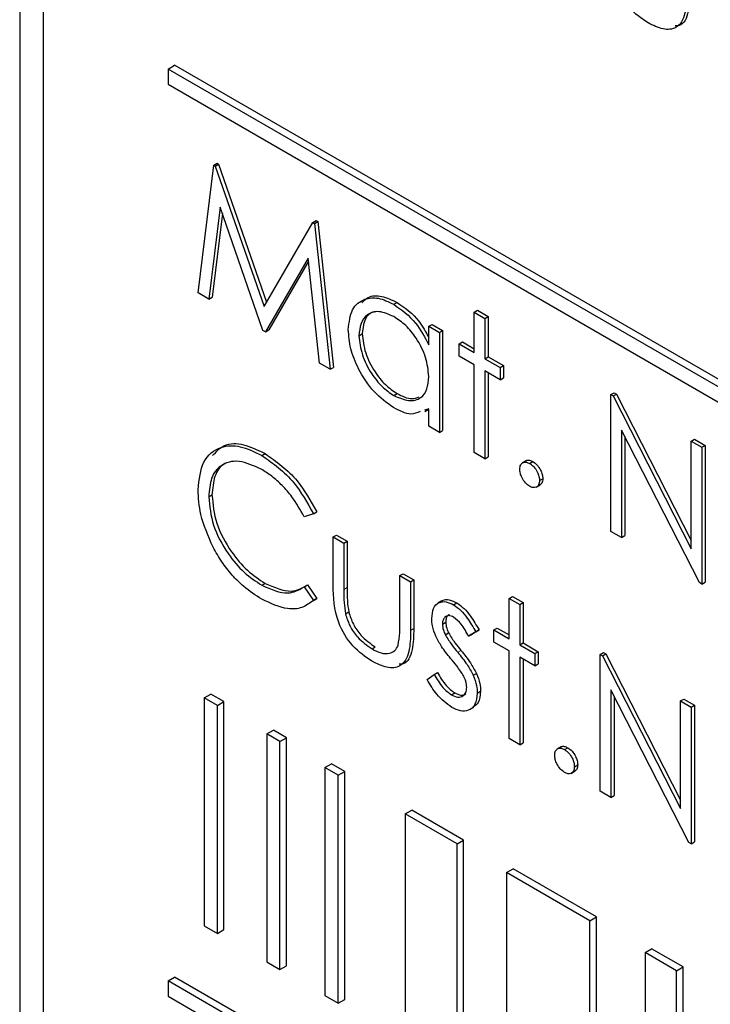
# Paper-space layout 'Blatt2' of a CAD drawing. Header units: millimetres. Extents: x 5 to 418, y 2 to 292.
# Tile 23 of 59: x 116.25 to 118.11, y 156.67 to 159.31. Entities that reach past the tile are written whole.
import ezdxf

# ---------------------------------------------------------------- set-up
doc = ezdxf.new("R2010")
doc.units = ezdxf.units.MM

psp = doc.layouts.new('Blatt2')

# ---------------------------------------------------------------- linework, layer by layer
at = {"color": 7, "linetype": 'Continuous', "lineweight": 25}
for p, q in [((116.2521, 163.2995), (116.2521, 155.0321)), ((116.3152, 163.2339), (116.3152, 155.0685)), ((116.6511, 159.1819), (116.6688, 159.1921)), ((125.1364, 154.2834), (116.6511, 159.1819)), ((116.6511, 159.1819), (116.6511, 159.141)), ((125.1541, 154.2936), (116.6688, 159.1921)), ((116.6511, 159.141), (125.1364, 154.2426)), ((116.7318, 158.5802), (116.7738, 158.9234)), ((116.7738, 158.9234), (116.7827, 158.9285)), ((116.7738, 158.9234), (116.7779, 158.9211)), ((116.7779, 158.9211), (116.7867, 158.9262)), ((116.7779, 158.9211), (116.9093, 158.5437)), ((116.7827, 158.9285), (116.7867, 158.9262)), ((116.7867, 158.9262), (116.9159, 158.5552)), ((116.791, 158.8111), (116.7606, 158.5636)), ((116.9063, 158.4795), (116.791, 158.8111)), ((116.797, 158.7936), (116.7694, 158.5687)), ((116.9093, 158.5437), (117.0403, 158.7696)), ((117.0403, 158.7696), (117.0492, 158.7747)), ((117.0403, 158.7696), (117.0445, 158.7672)), ((117.0445, 158.7672), (117.0533, 158.7723)), ((117.0445, 158.7672), (117.0867, 158.3753)), ((117.0492, 158.7747), (117.0533, 158.7723)), ((117.0533, 158.7723), (117.0956, 158.3804)), ((117.0276, 158.6739), (116.9127, 158.4758)), ((117.0285, 158.6653), (116.9216, 158.4809)), ((117.0581, 158.3919), (117.0276, 158.6739)), ((116.7606, 158.5636), (116.7318, 158.5802)), ((116.7606, 158.5636), (116.7694, 158.5687)), ((117.2578, 158.5498), (117.2667, 158.5549)), ((117.4743, 158.5285), (117.4831, 158.5336)), ((117.4743, 158.5285), (117.5028, 158.512)), ((117.4743, 158.4201), (117.4743, 158.5285)), ((117.4831, 158.5336), (117.5117, 158.5171)), ((117.5028, 158.512), (117.5117, 158.5171)), ((117.5117, 158.5171), (117.5117, 158.4087)), ((117.3519, 158.4908), (117.3607, 158.4959)), ((117.3519, 158.4411), (117.3519, 158.4908)), ((117.3519, 158.4908), (117.3805, 158.4743)), ((117.3607, 158.4959), (117.3893, 158.4794)), ((117.5028, 158.512), (117.5028, 158.4036)), ((116.9127, 158.4758), (116.9063, 158.4795)), ((116.9127, 158.4758), (116.9216, 158.4809)), ((117.1642, 158.4652), (117.1731, 158.4703)), ((117.3805, 158.4743), (117.3893, 158.4794)), ((117.3805, 158.4743), (117.3805, 158.2058)), ((117.3893, 158.4794), (117.3893, 158.2109)), ((117.4335, 158.4437), (117.4423, 158.4488)), ((117.4335, 158.4107), (117.4335, 158.4437)), ((117.4335, 158.4437), (117.4743, 158.4201)), ((117.4423, 158.4488), (117.4743, 158.4303)), ((117.4743, 158.3871), (117.4335, 158.4107)), ((117.0867, 158.3753), (117.0581, 158.3919)), ((117.4743, 158.1516), (117.4743, 158.3871)), ((117.5028, 158.4036), (117.5117, 158.4087)), ((117.5028, 158.4036), (117.5436, 158.3801)), ((117.5117, 158.4087), (117.5525, 158.3852)), ((117.5436, 158.3801), (117.5525, 158.3852)), ((117.5525, 158.3852), (117.5525, 158.3522)), ((117.0867, 158.3753), (117.0956, 158.3804)), ((117.5436, 158.3471), (117.5028, 158.3707)), ((117.5028, 158.3707), (117.5028, 158.1351)), ((117.5117, 158.3656), (117.5117, 158.1402)), ((117.5436, 158.3801), (117.5436, 158.3471)), ((117.5436, 158.3471), (117.5525, 158.3522)), ((117.2579, 158.3048), (117.2668, 158.3099)), ((117.8414, 158.3071), (117.8503, 158.3122)), ((117.8414, 157.9396), (117.8414, 158.3071)), ((117.8414, 158.3071), (117.8474, 158.3036)), ((117.8474, 158.3036), (117.8563, 158.3087)), ((117.8503, 158.3122), (117.8563, 158.3087)), ((117.8563, 158.3087), (118.0576, 157.9154)), ((117.8474, 158.3036), (118.0576, 157.8931)), ((117.3519, 158.2687), (117.3406, 158.2655)), ((117.341, 158.2615), (117.3519, 158.2677)), ((117.3519, 158.2223), (117.3519, 158.2687)), ((117.3805, 158.2058), (117.3519, 158.2223)), ((117.3805, 158.2058), (117.3893, 158.2109)), ((118.0797, 157.8021), (117.87, 158.2117)), ((117.87, 158.2117), (117.87, 157.9232)), ((117.8788, 158.1944), (117.8788, 157.9283)), ((118.0576, 158.1823), (118.0665, 158.1874)), ((118.0576, 157.8931), (118.0576, 158.1823)), ((118.0576, 158.1823), (118.0862, 158.1658)), ((118.0665, 158.1874), (118.095, 158.1709)), ((116.903, 158.1438), (116.9119, 158.1489)), ((117.5028, 158.1351), (117.4743, 158.1516)), ((118.0862, 158.1658), (118.095, 158.1709)), ((118.0862, 158.1658), (118.0862, 157.7983)), ((118.095, 158.1709), (118.095, 157.8034)), ((117.5028, 158.1351), (117.5117, 158.1402)), ((117.6144, 158.1298), (117.6034, 158.1235)), ((117.6232, 158.1222), (117.632, 158.1273)), ((117.6497, 158.0762), (117.6585, 158.0813)), ((117.6407, 158.0584), (117.6517, 158.0648)), ((116.7604, 158.0326), (116.7692, 158.0377)), ((117.0419, 157.9868), (117.0507, 157.9919)), ((117.0419, 157.9868), (117.0169, 157.9791)), ((117.87, 157.9232), (117.8414, 157.9396)), ((117.0949, 157.9247), (117.1037, 157.9298)), ((117.0949, 157.9247), (117.1235, 157.9082)), ((117.0949, 157.7964), (117.0949, 157.9247)), ((117.1037, 157.9298), (117.1323, 157.9133)), ((117.1235, 157.9082), (117.1323, 157.9133)), ((117.1235, 157.9082), (117.1235, 157.7836)), ((117.1323, 157.9133), (117.1323, 157.7887)), ((117.87, 157.9232), (117.8788, 157.9283)), ((117.2744, 157.821), (117.2832, 157.8261)), ((117.2744, 157.6965), (117.2744, 157.821)), ((117.2744, 157.821), (117.3029, 157.8046)), ((117.2832, 157.8261), (117.3118, 157.8097)), ((117.3029, 157.8046), (117.3118, 157.8097)), ((117.3029, 157.8046), (117.3029, 157.6738)), ((117.3118, 157.8097), (117.3118, 157.6789)), ((118.0862, 157.7983), (118.095, 157.8034)), ((116.9032, 157.7951), (116.9121, 157.8002)), ((117.0169, 157.7907), (117.0257, 157.7958)), ((117.0169, 157.7907), (117.0419, 157.7544)), ((117.0257, 157.7958), (117.0507, 157.7595)), ((118.0862, 157.7983), (118.0797, 157.8021)), ((117.0507, 157.7595), (117.0417, 157.7541)), ((117.0419, 157.7544), (117.0507, 157.7595)), ((117.3875, 157.7528), (117.3764, 157.7465)), ((117.5681, 157.7598), (117.577, 157.7649)), ((117.5681, 157.7598), (117.5967, 157.7433)), ((117.5681, 157.6515), (117.5681, 157.7598)), ((117.577, 157.7649), (117.6055, 157.7484)), ((117.128, 157.7182), (117.1368, 157.7233)), ((117.4188, 157.7424), (117.4277, 157.7475)), ((117.5967, 157.7433), (117.6055, 157.7484)), ((117.5967, 157.7433), (117.5967, 157.635)), ((117.6055, 157.7484), (117.6055, 157.6401)), ((117.3886, 157.6907), (117.3975, 157.6958)), ((117.4872, 157.6749), (117.4678, 157.6631)), ((117.4784, 157.6698), (117.4872, 157.6749)), ((117.5273, 157.675), (117.5362, 157.6801)), ((117.5273, 157.6421), (117.5273, 157.675)), ((117.5273, 157.675), (117.5681, 157.6515)), ((117.5362, 157.6801), (117.5681, 157.6617)), ((117.3965, 157.6618), (117.4054, 157.6669)), ((117.4784, 157.6698), (117.459, 157.6579)), ((117.459, 157.6579), (117.4678, 157.6631)), ((117.1994, 157.6241), (117.2082, 157.6292)), ((117.5681, 157.6185), (117.5273, 157.6421)), ((117.5681, 157.383), (117.5681, 157.6185)), ((117.5967, 157.635), (117.6055, 157.6401)), ((117.5967, 157.635), (117.6375, 157.6114)), ((117.6055, 157.6401), (117.6463, 157.6165)), ((117.6375, 157.5785), (117.5967, 157.602)), ((117.5967, 157.602), (117.5967, 157.3665)), ((117.6055, 157.5969), (117.6055, 157.3716)), ((117.6375, 157.6114), (117.6463, 157.6165)), ((117.6375, 157.6114), (117.6375, 157.5785)), ((117.6463, 157.6165), (117.6463, 157.5836)), ((117.8129, 157.6091), (117.8217, 157.6142)), ((117.8129, 157.2417), (117.8129, 157.6091)), ((117.8129, 157.6091), (117.8189, 157.6056)), ((117.8189, 157.6056), (117.8277, 157.6108)), ((117.8189, 157.6056), (118.0291, 157.1951)), ((117.8217, 157.6142), (117.8277, 157.6108)), ((117.8277, 157.6108), (118.0291, 157.2175)), ((117.6375, 157.5785), (117.6463, 157.5836)), ((117.3478, 157.5418), (117.3668, 157.5557)), ((117.3668, 157.5557), (117.3756, 157.5608)), ((117.4716, 157.5531), (117.4804, 157.5582)), ((118.0511, 157.1041), (117.8414, 157.5137)), ((117.8414, 157.5137), (117.8414, 157.2252)), ((116.7483, 157.4927), (116.7659, 157.5029)), ((116.7836, 157.4723), (116.7483, 157.4927)), ((116.7483, 157.4927), (116.7483, 156.8803)), ((116.8013, 157.4825), (116.7659, 157.5029)), ((117.4128, 157.5009), (117.4217, 157.506)), ((117.4824, 157.5053), (117.4913, 157.5104)), ((117.8503, 157.4964), (117.8503, 157.2303)), ((118.0291, 157.4843), (118.0379, 157.4894)), ((118.0379, 157.4894), (118.0665, 157.4729)), ((116.7836, 157.4723), (116.8013, 157.4825)), ((116.7836, 156.8599), (116.7836, 157.4723)), ((116.8013, 156.8701), (116.8013, 157.4825)), ((117.4618, 157.4609), (117.4729, 157.4672)), ((118.0291, 157.1951), (118.0291, 157.4843)), ((118.0291, 157.4843), (118.0576, 157.4678)), ((118.0576, 157.4678), (118.0665, 157.4729)), ((118.0576, 157.4678), (118.0576, 157.1004)), ((118.0665, 157.4729), (118.0665, 157.1055)), ((116.9165, 157.3955), (116.9342, 157.4058)), ((116.9696, 157.3853), (116.9342, 157.4058)), ((116.9519, 157.3751), (116.9165, 157.3955)), ((116.9165, 157.3955), (116.9165, 156.7831)), ((116.9519, 157.3751), (116.9696, 157.3853)), ((116.9696, 156.7729), (116.9696, 157.3853)), ((117.5967, 157.3665), (117.5681, 157.383)), ((116.9519, 156.7627), (116.9519, 157.3751)), ((117.5967, 157.3665), (117.6055, 157.3716)), ((117.7082, 157.3612), (117.6972, 157.3548)), ((117.717, 157.3535), (117.7259, 157.3586)), ((117.073, 157.3052), (117.0907, 157.3154)), ((117.1083, 157.2848), (117.073, 157.3052)), ((117.073, 157.3052), (117.073, 156.6928)), ((117.126, 157.295), (117.0907, 157.3154)), ((117.7435, 157.3076), (117.7524, 157.3127)), ((117.1083, 157.2848), (117.126, 157.295)), ((117.1083, 156.6724), (117.1083, 157.2848)), ((117.126, 156.6826), (117.126, 157.295)), ((117.7345, 157.2897), (117.7456, 157.2961)), ((117.8414, 157.2252), (117.8129, 157.2417)), ((117.8414, 157.2252), (117.8503, 157.2303)), ((117.2886, 157.1808), (117.3063, 157.191)), ((117.4281, 157.1002), (117.2886, 157.1808)), ((117.2886, 157.1808), (117.2886, 156.5683)), ((117.4458, 157.1104), (117.3063, 157.191)), ((117.4281, 157.1002), (117.4458, 157.1104)), ((117.4281, 156.4878), (117.4281, 157.1002)), ((117.4458, 156.498), (117.4458, 157.1104)), ((118.0576, 157.1004), (118.0511, 157.1041)), ((118.0576, 157.1004), (118.0665, 157.1055)), ((117.5613, 157.0233), (117.579, 157.0335)), ((117.7854, 156.894), (117.5613, 157.0233)), ((117.5613, 157.0233), (117.5613, 156.4109)), ((117.8031, 156.9042), (117.579, 157.0335)), ((117.7854, 156.894), (117.8031, 156.9042)), ((117.8031, 156.2918), (117.8031, 156.9042)), ((116.7483, 156.8803), (116.7836, 156.8599)), ((117.7854, 156.2816), (117.7854, 156.894)), ((116.7836, 156.8599), (116.8013, 156.8701)), ((117.9334, 156.8085), (117.9511, 156.8187)), ((118.018, 156.7597), (117.9334, 156.8085)), ((117.9334, 156.8085), (117.9334, 156.1961)), ((118.0356, 156.7699), (117.9511, 156.8187)), ((116.9165, 156.7831), (116.9519, 156.7627)), ((116.9519, 156.7627), (116.9696, 156.7729)), ((118.018, 156.7597), (118.0356, 156.7699)), ((118.018, 156.1473), (118.018, 156.7597)), ((118.0356, 156.1575), (118.0356, 156.7699)), ((116.6511, 156.7322), (116.6688, 156.7425)), ((125.1364, 151.8338), (116.6511, 156.7322)), ((116.6511, 156.7322), (116.6511, 156.6914)), ((125.1541, 151.844), (116.6688, 156.7425)), ((116.6511, 156.6914), (125.1364, 151.793)), ((117.073, 156.6928), (117.1083, 156.6724)), ((117.1083, 156.6724), (117.126, 156.6826))]:
    psp.add_line(p, q, dxfattribs=at)
at = {"color": 7, "linetype": 'Continuous', "lineweight": 18}
for p, q in [((117.1235, 157.7836), (117.1323, 157.7887)), ((117.3029, 157.6738), (117.3118, 157.6789)), ((117.4297, 157.6149), (117.4386, 157.62))]:
    psp.add_line(p, q, dxfattribs=at)
at = {"color": 7, "linetype": 'Continuous', "lineweight": 25}
for points, knots in [([(117.9416, 159.3061), (117.9239, 159.3179), (117.8886, 159.3415), (117.8392, 159.4238), (117.838, 159.478), (117.8374, 159.5112)], [0, 0, 0, 0, 0.280973, 0.55979, 1, 1, 1, 1]), ([(118.0542, 159.3937), (118.0538, 159.3743), (118.0529, 159.3357), (118.0371, 159.2986), (118.0182, 159.2977), (118.0145, 159.2975)], [0, 0, 0, 0, 0.44846, 0.891551, 1, 1, 1, 1]), ([(118.0454, 159.3886), (118.0451, 159.3687), (118.0446, 159.3291), (118.0223, 159.2897), (117.9824, 159.2855), (117.9552, 159.2992), (117.9416, 159.3061)], [0, 0, 0, 0, 0.28151, 0.559649, 0.779299, 1, 1, 1, 1]), ([(117.1722, 158.5537), (117.1775, 158.5593), (117.1909, 158.5733), (117.2251, 158.5744), (117.2528, 158.5614), (117.2667, 158.5549)], [0, 0, 0, 0, 0.2463, 0.623066, 1, 1, 1, 1]), ([(117.1357, 158.4821), (117.1379, 158.5014), (117.1423, 158.54), (117.176, 158.5653), (117.2158, 158.5699), (117.2438, 158.5565), (117.2578, 158.5498)], [0, 0, 0, 0, 0.279407, 0.559186, 0.779543, 1, 1, 1, 1]), ([(117.2578, 158.5498), (117.2788, 158.5349), (117.3163, 158.5084), (117.341, 158.4617), (117.3519, 158.4411)], [0, 0, 0, 0, 0.5590513, 1, 1, 1, 1]), ([(117.2667, 158.5549), (117.2878, 158.5403), (117.3215, 158.5171), (117.3437, 158.476), (117.3519, 158.4607)], [0, 0, 0, 0, 0.628765, 1, 1, 1, 1]), ([(117.2582, 158.5166), (117.2446, 158.5226), (117.2173, 158.5347), (117.1863, 158.5246), (117.1677, 158.5002), (117.1654, 158.4769), (117.1642, 158.4652)], [0, 0, 0, 0, 0.27976, 0.559284, 0.779688, 1, 1, 1, 1]), ([(117.2094, 158.5298), (117.2043, 158.5289), (117.1903, 158.5263), (117.1768, 158.5048), (117.1743, 158.4818), (117.1731, 158.4703)], [0, 0, 0, 0, 0.2197708, 0.6099672, 1, 1, 1, 1]), ([(117.3519, 158.3559), (117.3504, 158.3727), (117.3473, 158.4063), (117.3216, 158.4562), (117.2906, 158.4949), (117.269, 158.5094), (117.2582, 158.5166)], [0, 0, 0, 0, 0.2796517, 0.5592176, 0.7794854, 1, 1, 1, 1]), ([(117.2569, 158.2724), (117.2391, 158.2851), (117.2033, 158.3106), (117.1637, 158.3714), (117.1393, 158.4313), (117.1369, 158.4651), (117.1357, 158.4821)], [0, 0, 0, 0, 0.279568, 0.559332, 0.779602, 1, 1, 1, 1]), ([(117.1642, 158.4652), (117.1662, 158.4484), (117.17, 158.4148), (117.1951, 158.3654), (117.2258, 158.3269), (117.2472, 158.3121), (117.2579, 158.3048)], [0, 0, 0, 0, 0.279429, 0.559145, 0.77957, 1, 1, 1, 1]), ([(117.1731, 158.4703), (117.175, 158.4535), (117.1789, 158.4199), (117.2039, 158.3705), (117.2347, 158.332), (117.2561, 158.3172), (117.2668, 158.3099)], [0, 0, 0, 0, 0.279429, 0.559145, 0.77957, 1, 1, 1, 1]), ([(117.2579, 158.3048), (117.2716, 158.2988), (117.2988, 158.2869), (117.3306, 158.2954), (117.3491, 158.3203), (117.351, 158.344), (117.3519, 158.3559)], [0, 0, 0, 0, 0.279836, 0.5593975, 0.7795936, 1, 1, 1, 1]), ([(117.2668, 158.3099), (117.2808, 158.3031), (117.303, 158.2924), (117.3198, 158.299), (117.326, 158.3014)], [0, 0, 0, 0, 0.628818, 1, 1, 1, 1]), ([(117.3287, 158.2622), (117.3207, 158.2586), (117.3006, 158.2496), (117.2734, 158.2638), (117.2569, 158.2724)], [0, 0, 0, 0, 0.396549, 1, 1, 1, 1]), ([(116.7709, 158.1432), (116.7806, 158.1539), (116.8014, 158.1768), (116.8536, 158.1771), (116.8924, 158.1583), (116.9119, 158.1489)], [0, 0, 0, 0, 0.30371, 0.651592, 1, 1, 1, 1]), ([(116.7318, 158.0516), (116.7347, 158.0787), (116.7405, 158.133), (116.7876, 158.1689), (116.8443, 158.1727), (116.8834, 158.1534), (116.903, 158.1438)], [0, 0, 0, 0, 0.279502, 0.559075, 0.779371, 1, 1, 1, 1]), ([(116.9119, 158.1489), (116.9424, 158.1273), (116.997, 158.0888), (117.0343, 158.0215), (117.0507, 157.9919)], [0, 0, 0, 0, 0.559517, 1, 1, 1, 1]), ([(116.9012, 158.1071), (116.8809, 158.1162), (116.8403, 158.1342), (116.7929, 158.1217), (116.7647, 158.0856), (116.7618, 158.0503), (116.7604, 158.0326)], [0, 0, 0, 0, 0.279854, 0.55952, 0.779675, 1, 1, 1, 1]), ([(116.8325, 158.1281), (116.8215, 158.1268), (116.7968, 158.1239), (116.7738, 158.09), (116.7707, 158.0552), (116.7692, 158.0377)], [0, 0, 0, 0, 0.285238, 0.64248, 1, 1, 1, 1]), ([(116.903, 158.1438), (116.9336, 158.1222), (116.9882, 158.0837), (117.0254, 158.0164), (117.0419, 157.9868)], [0, 0, 0, 0, 0.559517, 1, 1, 1, 1]), ([(117.5967, 158.1069), (117.5971, 158.1111), (117.5981, 158.1196), (117.6053, 158.1254), (117.614, 158.1266), (117.6201, 158.1236), (117.6232, 158.1222)], [0, 0, 0, 0, 0.2795493, 0.5592438, 0.7795412, 1, 1, 1, 1]), ([(117.6136, 158.1287), (117.6141, 158.1292), (117.6164, 158.1315), (117.623, 158.1314), (117.629, 158.1287), (117.632, 158.1273)], [0, 0, 0, 0, 0.116386, 0.558031, 1, 1, 1, 1]), ([(117.6232, 158.1222), (117.6271, 158.1194), (117.635, 158.1138), (117.6435, 158.1005), (117.649, 158.0874), (117.6495, 158.0799), (117.6497, 158.0762)], [0, 0, 0, 0, 0.279567, 0.559137, 0.77944, 1, 1, 1, 1]), ([(117.632, 158.1273), (117.6359, 158.1245), (117.6438, 158.1189), (117.6524, 158.1056), (117.6578, 158.0925), (117.6583, 158.0851), (117.6585, 158.0813)], [0, 0, 0, 0, 0.279567, 0.559137, 0.77944, 1, 1, 1, 1]), ([(117.0169, 157.9791), (117.0065, 157.9976), (116.9894, 158.0281), (116.9583, 158.0635), (116.9303, 158.0889), (116.9109, 158.101), (116.9012, 158.1071)], [0, 0, 0, 0, 0.339331, 0.559461, 0.779727, 1, 1, 1, 1]), ([(117.6232, 158.0609), (117.6193, 158.0637), (117.6115, 158.0694), (117.6029, 158.0827), (117.5975, 158.0957), (117.597, 158.1032), (117.5967, 158.1069)], [0, 0, 0, 0, 0.279614, 0.559218, 0.779605, 1, 1, 1, 1]), ([(117.6497, 158.0762), (117.6492, 158.072), (117.6483, 158.0635), (117.6411, 158.0577), (117.6324, 158.0566), (117.6263, 158.0595), (117.6232, 158.0609)], [0, 0, 0, 0, 0.2793983, 0.5593455, 0.7796697, 1, 1, 1, 1]), ([(117.6585, 158.0813), (117.6582, 158.077), (117.6575, 158.0691), (117.6525, 158.066), (117.6503, 158.0646)], [0, 0, 0, 0, 0.5543314, 1, 1, 1, 1]), ([(116.7722, 157.8973), (116.759, 157.9271), (116.7355, 157.9805), (116.7329, 158.0299), (116.7318, 158.0516)], [0, 0, 0, 0, 0.559017, 1, 1, 1, 1]), ([(116.7604, 158.0326), (116.7628, 158.0074), (116.7677, 157.9571), (116.8075, 157.8829), (116.8548, 157.8269), (116.8871, 157.8057), (116.9032, 157.7951)], [0, 0, 0, 0, 0.279425, 0.558923, 0.77928, 1, 1, 1, 1]), ([(116.7692, 158.0377), (116.7716, 158.0125), (116.7765, 157.9622), (116.8164, 157.888), (116.8636, 157.832), (116.8959, 157.8108), (116.9121, 157.8002)], [0, 0, 0, 0, 0.279425, 0.558923, 0.77928, 1, 1, 1, 1]), ([(116.9034, 157.7573), (116.8867, 157.768), (116.8591, 157.7857), (116.8228, 157.8217), (116.7947, 157.8572), (116.7797, 157.8839), (116.7722, 157.8973)], [0, 0, 0, 0, 0.339836, 0.559924, 0.779957, 1, 1, 1, 1]), ([(116.9032, 157.7951), (116.9278, 157.7843), (116.9719, 157.7651), (117.0031, 157.7829), (117.0169, 157.7907)], [0, 0, 0, 0, 0.558766, 1, 1, 1, 1]), ([(116.9121, 157.8002), (116.9367, 157.7894), (116.9807, 157.7702), (117.0119, 157.788), (117.0257, 157.7958)], [0, 0, 0, 0, 0.558766, 1, 1, 1, 1]), ([(117.1991, 157.5913), (117.1814, 157.6031), (117.1461, 157.6267), (117.0967, 157.709), (117.0956, 157.7632), (117.0949, 157.7964)], [0, 0, 0, 0, 0.280972, 0.559782, 1, 1, 1, 1]), ([(117.1235, 157.7836), (117.1234, 157.7718), (117.1234, 157.7508), (117.1266, 157.7282), (117.128, 157.7182)], [0, 0, 0, 0, 0.560358, 1, 1, 1, 1]), ([(117.1323, 157.7887), (117.1323, 157.7769), (117.1322, 157.7559), (117.1354, 157.7333), (117.1368, 157.7233)], [0, 0, 0, 0, 0.560358, 1, 1, 1, 1]), ([(117.0419, 157.7544), (117.032, 157.7471), (117.0124, 157.7325), (116.9652, 157.7285), (116.9268, 157.7464), (116.9034, 157.7573)], [0, 0, 0, 0, 0.280412, 0.5608, 1, 1, 1, 1]), ([(117.3601, 157.7059), (117.3609, 157.7156), (117.3626, 157.7352), (117.3781, 157.7498), (117.3979, 157.7525), (117.4118, 157.7458), (117.4188, 157.7424)], [0, 0, 0, 0, 0.279934, 0.559428, 0.7796, 1, 1, 1, 1]), ([(117.387, 157.7513), (117.3877, 157.7522), (117.3924, 157.7573), (117.4071, 157.7571), (117.4208, 157.7507), (117.4277, 157.7475)], [0, 0, 0, 0, 0.086543, 0.543034, 1, 1, 1, 1]), ([(117.1368, 157.7233), (117.1403, 157.7123), (117.1474, 157.6902), (117.173, 157.654), (117.1948, 157.6386), (117.2082, 157.6292)], [0, 0, 0, 0, 0.28011, 0.56054, 1, 1, 1, 1]), ([(117.4188, 157.7424), (117.4254, 157.7378), (117.4384, 157.7285), (117.4592, 157.703), (117.4711, 157.6824), (117.4784, 157.6698)], [0, 0, 0, 0, 0.279537, 0.559695, 1, 1, 1, 1]), ([(117.4277, 157.7475), (117.4342, 157.7429), (117.4473, 157.7336), (117.468, 157.7081), (117.4799, 157.6875), (117.4872, 157.6749)], [0, 0, 0, 0, 0.279537, 0.559695, 1, 1, 1, 1]), ([(117.128, 157.7182), (117.1315, 157.7072), (117.1385, 157.6851), (117.1641, 157.6489), (117.186, 157.6335), (117.1994, 157.6241)], [0, 0, 0, 0, 0.28011, 0.56054, 1, 1, 1, 1]), ([(117.2697, 157.6338), (117.2714, 157.6449), (117.2745, 157.6648), (117.2744, 157.6868), (117.2744, 157.6965)], [0, 0, 0, 0, 0.5593089, 1, 1, 1, 1]), ([(117.3707, 157.6583), (117.3672, 157.6676), (117.3611, 157.6841), (117.3604, 157.6992), (117.3601, 157.7059)], [0, 0, 0, 0, 0.559612, 1, 1, 1, 1]), ([(117.4188, 157.7094), (117.4143, 157.7113), (117.4053, 157.7152), (117.3956, 157.7106), (117.3896, 157.7024), (117.3889, 157.6946), (117.3886, 157.6907)], [0, 0, 0, 0, 0.2793291, 0.5590953, 0.7795144, 1, 1, 1, 1]), ([(117.4076, 157.7157), (117.4065, 157.7154), (117.4025, 157.7142), (117.3985, 157.7073), (117.3978, 157.6996), (117.3975, 157.6958)], [0, 0, 0, 0, 0.164969, 0.582422, 1, 1, 1, 1]), ([(117.459, 157.6579), (117.4529, 157.6696), (117.442, 157.6903), (117.4259, 157.7036), (117.4188, 157.7094)], [0, 0, 0, 0, 0.56207, 1, 1, 1, 1]), ([(117.3029, 157.6738), (117.3027, 157.6539), (117.3022, 157.6143), (117.2798, 157.5749), (117.24, 157.5706), (117.2128, 157.5844), (117.1991, 157.5913)], [0, 0, 0, 0, 0.281482, 0.559651, 0.779303, 1, 1, 1, 1]), ([(117.3118, 157.6789), (117.3113, 157.6595), (117.3104, 157.6209), (117.2947, 157.5837), (117.2758, 157.5829), (117.2721, 157.5827)], [0, 0, 0, 0, 0.448424, 0.89157, 1, 1, 1, 1]), ([(117.3886, 157.6907), (117.3891, 157.6854), (117.3901, 157.676), (117.3945, 157.6661), (117.3965, 157.6618)], [0, 0, 0, 0, 0.559021, 1, 1, 1, 1]), ([(117.3975, 157.6958), (117.398, 157.6905), (117.3989, 157.6811), (117.4034, 157.6712), (117.4054, 157.6669)], [0, 0, 0, 0, 0.559021, 1, 1, 1, 1]), ([(117.4108, 157.5985), (117.4023, 157.6089), (117.3872, 157.6274), (117.3757, 157.6489), (117.3707, 157.6583)], [0, 0, 0, 0, 0.560674, 1, 1, 1, 1]), ([(117.3965, 157.6618), (117.4022, 157.6525), (117.4123, 157.6359), (117.4244, 157.6213), (117.4297, 157.6149)], [0, 0, 0, 0, 0.559061, 1, 1, 1, 1]), ([(117.4054, 157.6669), (117.411, 157.6576), (117.4212, 157.641), (117.4332, 157.6264), (117.4386, 157.62)], [0, 0, 0, 0, 0.559061, 1, 1, 1, 1]), ([(117.1994, 157.6241), (117.2076, 157.6199), (117.2242, 157.6115), (117.2454, 157.6107), (117.2614, 157.6181), (117.2669, 157.6286), (117.2697, 157.6338)], [0, 0, 0, 0, 0.280252, 0.560005, 0.780056, 1, 1, 1, 1]), ([(117.4386, 157.62), (117.4474, 157.6093), (117.463, 157.5902), (117.4751, 157.5679), (117.4804, 157.5582)], [0, 0, 0, 0, 0.560664, 1, 1, 1, 1]), ([(117.446, 157.5505), (117.44, 157.56), (117.4291, 157.577), (117.4164, 157.592), (117.4108, 157.5985)], [0, 0, 0, 0, 0.5590645, 1, 1, 1, 1]), ([(117.4297, 157.6149), (117.4385, 157.6042), (117.4542, 157.5851), (117.4663, 157.5628), (117.4716, 157.5531)], [0, 0, 0, 0, 0.560664, 1, 1, 1, 1]), ([(117.4143, 157.467), (117.3999, 157.4775), (117.3741, 157.4962), (117.3558, 157.5279), (117.3478, 157.5418)], [0, 0, 0, 0, 0.5592757, 1, 1, 1, 1]), ([(117.3668, 157.5557), (117.374, 157.5431), (117.3869, 157.5204), (117.4049, 157.5068), (117.4128, 157.5009)], [0, 0, 0, 0, 0.560838, 1, 1, 1, 1]), ([(117.3756, 157.5608), (117.3828, 157.5482), (117.3957, 157.5255), (117.4138, 157.5119), (117.4217, 157.506)], [0, 0, 0, 0, 0.560838, 1, 1, 1, 1]), ([(117.4539, 157.5204), (117.4535, 157.5259), (117.4527, 157.5356), (117.4481, 157.546), (117.446, 157.5505)], [0, 0, 0, 0, 0.559527, 1, 1, 1, 1]), ([(117.4716, 157.5531), (117.4751, 157.5438), (117.4814, 157.5272), (117.4821, 157.512), (117.4824, 157.5053)], [0, 0, 0, 0, 0.559536, 1, 1, 1, 1]), ([(117.4804, 157.5582), (117.484, 157.5489), (117.4903, 157.5323), (117.491, 157.5171), (117.4913, 157.5104)], [0, 0, 0, 0, 0.559536, 1, 1, 1, 1]), ([(117.4128, 157.5009), (117.4186, 157.4982), (117.4302, 157.4929), (117.4435, 157.4965), (117.4524, 157.5055), (117.4534, 157.5154), (117.4539, 157.5204)], [0, 0, 0, 0, 0.279995, 0.559753, 0.779955, 1, 1, 1, 1]), ([(117.4824, 157.5053), (117.4813, 157.4944), (117.479, 157.4726), (117.4605, 157.4577), (117.4379, 157.4556), (117.4222, 157.4632), (117.4143, 157.467)], [0, 0, 0, 0, 0.279535, 0.559209, 0.779475, 1, 1, 1, 1]), ([(117.4217, 157.506), (117.4275, 157.5032), (117.4389, 157.4978), (117.4476, 157.5013), (117.4519, 157.503)], [0, 0, 0, 0, 0.513509, 1, 1, 1, 1]), ([(117.4913, 157.5104), (117.4904, 157.4991), (117.4887, 157.4792), (117.4763, 157.4713), (117.4709, 157.4679)], [0, 0, 0, 0, 0.564258, 1, 1, 1, 1]), ([(117.6905, 157.3382), (117.691, 157.3425), (117.6919, 157.351), (117.6991, 157.3568), (117.7078, 157.3579), (117.7139, 157.355), (117.717, 157.3535)], [0, 0, 0, 0, 0.279563, 0.559264, 0.779567, 1, 1, 1, 1]), ([(117.7074, 157.3601), (117.7079, 157.3606), (117.7102, 157.3629), (117.7168, 157.3628), (117.7228, 157.36), (117.7259, 157.3586)], [0, 0, 0, 0, 0.116605, 0.558172, 1, 1, 1, 1]), ([(117.717, 157.3535), (117.7209, 157.3508), (117.7288, 157.3452), (117.7374, 157.3318), (117.7428, 157.3187), (117.7433, 157.3113), (117.7435, 157.3076)], [0, 0, 0, 0, 0.2796389, 0.5592238, 0.7794283, 1, 1, 1, 1]), ([(117.7259, 157.3586), (117.7298, 157.3559), (117.7376, 157.3503), (117.7462, 157.3369), (117.7516, 157.3238), (117.7521, 157.3164), (117.7524, 157.3127)], [0, 0, 0, 0, 0.2796389, 0.5592238, 0.7794283, 1, 1, 1, 1]), ([(117.717, 157.2923), (117.7131, 157.2951), (117.7053, 157.3007), (117.6967, 157.314), (117.6914, 157.3271), (117.6908, 157.3345), (117.6905, 157.3382)], [0, 0, 0, 0, 0.279565, 0.559122, 0.779491, 1, 1, 1, 1]), ([(117.7435, 157.3076), (117.7431, 157.3034), (117.7421, 157.2949), (117.7349, 157.2891), (117.7262, 157.2879), (117.7201, 157.2908), (117.717, 157.2923)], [0, 0, 0, 0, 0.2794953, 0.5593888, 0.7796862, 1, 1, 1, 1]), ([(117.7524, 157.3127), (117.752, 157.3083), (117.7513, 157.3005), (117.7464, 157.2973), (117.7442, 157.2959)], [0, 0, 0, 0, 0.554469, 1, 1, 1, 1])]:
    psp.add_open_spline(points, degree=3, knots=knots, dxfattribs=at)

doc.saveas('drawing.dxf')
